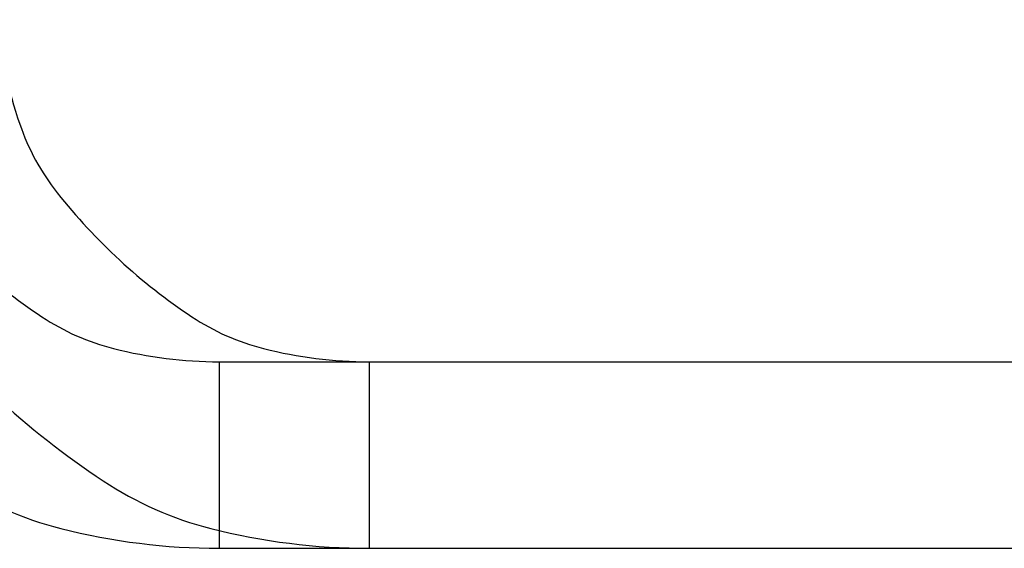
# Model space of a CAD drawing. Header units: inches. Extents: x -123 to 316, y 234 to 816.
# Tile 6 of 15: x 78.6 to 83.88, y 335.45 to 338.28. Entities that reach past the tile are written whole.
import ezdxf

# ---------------------------------------------------------------- set-up
doc = ezdxf.new("R2010")
doc.units = ezdxf.units.IN
doc.header["$MEASUREMENT"] = 0

msp = doc.modelspace()

# ---------------------------------------------------------------- linework, layer by layer
at = {"color": 7, "linetype": 'Continuous'}
for p, q in [((79.667, 336.4505), (93.3014, 336.4505)), ((79.667, 336.4505), (79.667, 335.4505)), ((79.667, 336.4505), (93.3014, 336.4505)), ((79.667, 336.4505), (79.667, 335.4505)), ((79.667, 336.4505), (93.3014, 336.4505)), ((79.667, 336.4505), (79.667, 335.4505)), ((79.667, 336.4505), (93.3014, 336.4505)), ((79.667, 336.4505), (79.667, 335.4505)), ((79.667, 336.4505), (93.3014, 336.4505)), ((79.667, 336.4505), (79.667, 335.4505)), ((80.4715, 336.4505), (94.1059, 336.4505)), ((80.4715, 336.4505), (80.4715, 335.4505)), ((80.4715, 336.4505), (94.1059, 336.4505)), ((80.4715, 336.4505), (80.4715, 335.4505)), ((80.4715, 336.4505), (94.1059, 336.4505)), ((80.4715, 336.4505), (80.4715, 335.4505)), ((80.4715, 336.4505), (94.1059, 336.4505)), ((80.4715, 336.4505), (80.4715, 335.4505)), ((80.4715, 336.4505), (94.1059, 336.4505)), ((80.4715, 336.4505), (80.4715, 335.4505)), ((79.667, 335.4505), (93.3014, 335.4505)), ((79.667, 335.4505), (93.3014, 335.4505)), ((79.667, 335.4505), (93.3014, 335.4505)), ((79.667, 335.4505), (93.3014, 335.4505)), ((79.667, 335.4505), (93.3014, 335.4505)), ((80.4715, 335.4505), (94.1059, 335.4505)), ((80.4715, 335.4505), (94.1059, 335.4505)), ((80.4715, 335.4505), (94.1059, 335.4505)), ((80.4715, 335.4505), (94.1059, 335.4505)), ((80.4715, 335.4505), (94.1059, 335.4505))]:
    msp.add_line(p, q, dxfattribs=at)
for centre, radius, start, end in [((80.7811, 338.4764), 2.3107, 184.7772, 198.9809), ((80.7811, 338.4764), 2.3107, 184.7772, 198.9809), ((80.7811, 338.4764), 2.3107, 184.7772, 198.9809), ((79.7795, 338.1319), 1.2515, 198.9808, 218.3228), ((79.7795, 338.1319), 1.2515, 198.9808, 218.3228), ((79.7795, 338.1319), 1.2515, 198.9808, 218.3228), ((79.7795, 338.1319), 1.2515, 198.9808, 218.3228), ((79.7795, 338.1319), 1.2515, 198.9808, 218.3228), ((81.2411, 339.2871), 3.1145, 218.3229, 227.3885), ((81.2411, 339.2871), 3.1145, 218.3229, 227.3885), ((81.2411, 339.2871), 3.1145, 218.3229, 227.3885), ((81.2411, 339.2871), 3.1145, 218.3229, 227.3885), ((81.2411, 339.2871), 3.1145, 218.3229, 227.3885), ((80.4366, 339.2871), 3.1145, 227.3886, 236.4542), ((80.4366, 339.2871), 3.1145, 227.3886, 236.4542), ((80.4366, 339.2871), 3.1145, 227.3886, 236.4542), ((80.4366, 339.2871), 3.1145, 227.3886, 236.4542), ((80.4366, 339.2871), 3.1145, 227.3886, 236.4542), ((81.2411, 339.2871), 3.1145, 227.3886, 236.4542), ((81.2411, 339.2871), 3.1145, 227.3886, 236.4542), ((81.2411, 339.2871), 3.1145, 227.3886, 236.4542), ((81.2411, 339.2871), 3.1145, 227.3886, 236.4542), ((81.2411, 339.2871), 3.1145, 227.3886, 236.4542), ((79.4071, 337.7344), 1.2515, 236.4543, 255.7963), ((79.4071, 337.7344), 1.2515, 236.4543, 255.7963), ((79.4071, 337.7344), 1.2515, 236.4543, 255.7963), ((79.4071, 337.7344), 1.2515, 236.4543, 255.7963), ((79.4071, 337.7344), 1.2515, 236.4543, 255.7963), ((80.2116, 337.7344), 1.2515, 236.4543, 255.7963), ((80.2116, 337.7344), 1.2515, 236.4543, 255.7963), ((80.2116, 337.7344), 1.2515, 236.4543, 255.7963), ((80.2116, 337.7344), 1.2515, 236.4543, 255.7963), ((80.2116, 337.7344), 1.2515, 236.4543, 255.7963), ((79.667, 338.7611), 2.3107, 255.7962, 269.9999), ((79.667, 338.7611), 2.3107, 255.7962, 269.9999), ((79.667, 338.7611), 2.3107, 255.7962, 269.9999), ((79.667, 338.7611), 2.3107, 255.7962, 269.9999), ((79.667, 338.7611), 2.3107, 255.7962, 269.9999), ((80.4715, 338.7611), 2.3107, 255.7962, 269.9999), ((80.4715, 338.7611), 2.3107, 255.7962, 269.9999), ((80.4715, 338.7611), 2.3107, 255.7962, 269.9999), ((80.4715, 338.7611), 2.3107, 255.7962, 269.9999), ((80.4715, 338.7611), 2.3107, 255.7962, 269.9999), ((81.6259, 339.7054), 4.6718, 227.3886, 236.4542), ((81.6259, 339.7054), 4.6718, 227.3886, 236.4542), ((81.6259, 339.7054), 4.6718, 227.3886, 236.4542), ((81.6259, 339.7054), 4.6718, 227.3886, 236.4542), ((81.6259, 339.7054), 4.6718, 227.3886, 236.4542), ((79.2772, 337.3764), 1.8773, 236.4543, 255.7962), ((79.2772, 337.3764), 1.8773, 236.4543, 255.7962), ((79.2772, 337.3764), 1.8773, 236.4543, 255.7962), ((79.2772, 337.3764), 1.8773, 236.4543, 255.7962), ((79.2772, 337.3764), 1.8773, 236.4543, 255.7962), ((80.0817, 337.3764), 1.8773, 236.4543, 255.7962), ((80.0817, 337.3764), 1.8773, 236.4543, 255.7962), ((80.0817, 337.3764), 1.8773, 236.4543, 255.7962), ((80.0817, 337.3764), 1.8773, 236.4543, 255.7962), ((80.0817, 337.3764), 1.8773, 236.4543, 255.7962), ((79.667, 338.9165), 3.466, 255.7962, 270), ((79.667, 338.9165), 3.466, 255.7962, 270), ((79.667, 338.9165), 3.466, 255.7962, 270), ((79.667, 338.9165), 3.466, 255.7962, 270), ((79.667, 338.9165), 3.466, 255.7962, 270), ((80.4715, 338.9165), 3.466, 255.7962, 270), ((80.4715, 338.9165), 3.466, 255.7962, 270), ((80.4715, 338.9165), 3.466, 255.7962, 270), ((80.4715, 338.9165), 3.466, 255.7962, 270), ((80.4715, 338.9165), 3.466, 255.7962, 270)]:
    msp.add_arc(centre, radius, start, end, dxfattribs=at)

doc.saveas('drawing.dxf')
